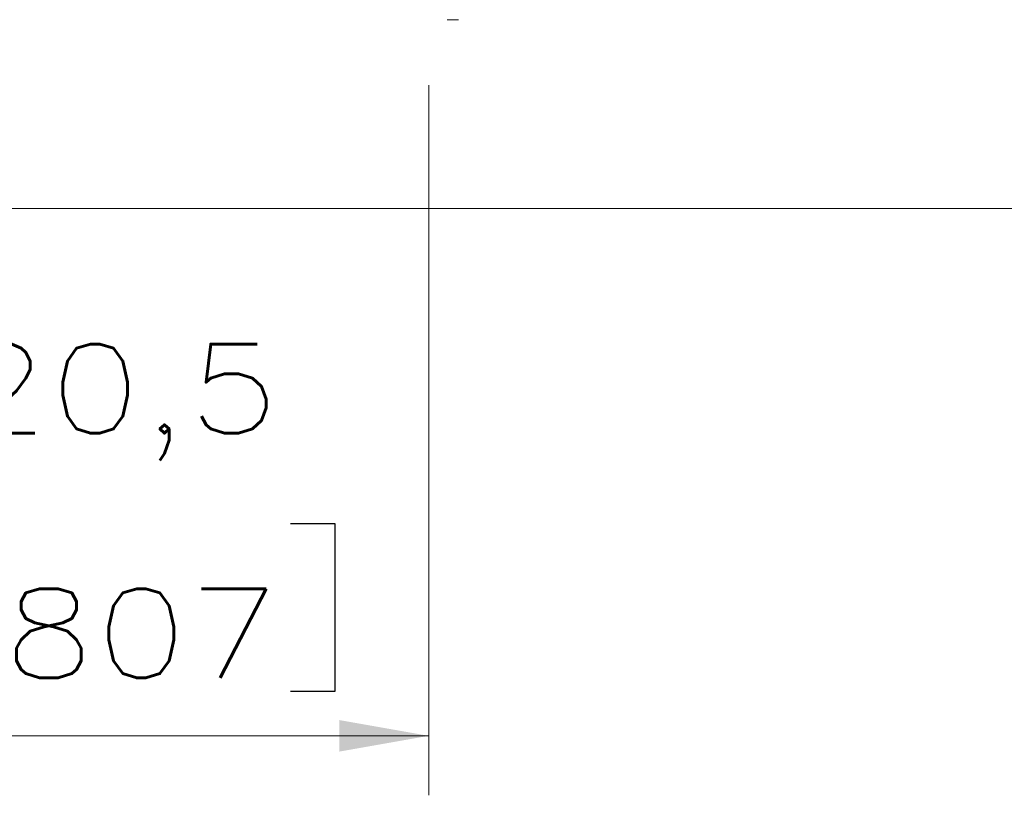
# Model space of a CAD drawing. Header units: millimetres. Extents: x 4 to 836, y 5 to 589.
# Tile 110 of 163: x 685 to 718, y 220 to 246. Entities that reach past the tile are written whole.
import ezdxf

# ---------------------------------------------------------------- set-up
doc = ezdxf.new("R2010")
doc.units = ezdxf.units.MM
doc.layers.add('1', color=7, linetype='Continuous', true_color=0xffffff)
doc.styles.add('ideas_simplex', font='simplex.shx')
doc.dimstyles.get("Standard").update_dxf_attribs({"dimtxt": 0.18, "dimasz": 0.18, "dimexe": 0.18, "dimexo": 0.0625, "dimgap": 0.09, "dimtad": 0, "dimtih": 1, "dimtoh": 1, "dimdec": 4, "dimzin": 0, "dimdsep": 46, "dimtxsty": 'Standard', "dimcen": 0.09, "dimadec": 0, "dimazin": 0, "dimtfac": 1, "dimtdec": 4, "dimtofl": 0, "dimtmove": 0, "dimatfit": 3, "dimfxl": 1, "dimtolj": 1, "dimtzin": 0, "dimarcsym": 0})

# ---------------------------------------------------------------- blocks, each defined once
blk = doc.blocks.new('_U9')
at = {"layer": '1', "color": 152, "lineweight": 13}
for p, q in [((678.641509, 244.604525), (678.641509, 219.82461)), ((699.141509, 243.704525), (699.141509, 219.82461))]:
    blk.add_line(p, q, dxfattribs=at)
at = {"layer": '1', "color": 87, "lineweight": 25}
for p, q in [((683.289009, 228.94961), (681.789009, 228.94961)), ((681.789009, 228.94961), (681.789009, 223.32461)), ((695.994009, 228.94961), (694.494009, 228.94961)), ((695.994009, 223.32461), (695.994009, 228.94961)), ((681.789009, 223.32461), (683.289009, 223.32461)), ((694.494009, 223.32461), (695.994009, 223.32461))]:
    blk.add_line(p, q, dxfattribs=at)
at = {"layer": '1', "color": 27, "lineweight": 13}
blk.add_line((678.641509, 221.82461), (699.141509, 221.82461), dxfattribs=at)
at = {"layer": '1', "color": 27, "lineweight": 18}
for points in [[(678.641509, 221.82461), (681.641507, 222.353591), (681.64151, 221.295629)], [(699.141509, 221.82461), (696.14151, 221.295629), (696.141507, 222.353591)]]:
    blk.add_solid(points, dxfattribs=at)
at = {"layer": '1', "color": 87, "linetype": 'Continuous', "lineweight": 25, "char_height": 3, "attachment_point": 7, "line_spacing_factor": 1.204819, "style": 'ideas_simplex'}
for s, insert in [('\\W1.2097;20,5', (683.260509, 231.08461)), ('\\W1.2097;.807', (683.260509, 223.77211))]:
    blk.add_mtext(s, dxfattribs=dict(at, insert=insert))

msp = doc.modelspace()

# ---------------------------------------------------------------- linework, layer by layer
at = {"layer": '1', "color": 251, "linetype": 'Continuous', "lineweight": 18}
msp.add_line((619.536, 239.555), (758.247, 239.555), dxfattribs=at)
at = {"layer": '1', "color": 163, "linetype": 'Continuous', "lineweight": 18}
msp.add_open_spline([(700.141, 245.905), (700.097, 245.905), (700.05, 245.905), (699.961, 245.905), (699.919, 245.905), (699.847, 245.905), (699.817, 245.905), (699.777, 245.905), (699.767, 245.905), (699.767, 245.905)], degree=3, knots=[0, 0, 0, 0, 0.250048, 0.250048, 0.500096, 0.500096, 0.750145, 0.750145, 1, 1, 1, 1], dxfattribs=at)

# ---------------------------------------------------------------- dimensions: what is measured, and where the dimension line sits
at = {"layer": '1', "color": 87, "linetype": 'Continuous', "lineweight": 25}
dim = msp.add_linear_dim(base=(699.142, 221.825), p1=(678.642, 247.105), p2=(699.142, 246.205), text='<>\\P[\\C87;{\\H1.00x;\\Fsimplex.shx;.807\\Fsimplex.shx;}\\C87; ]', dimstyle='Standard', override={"dimtxt": 3, "dimasz": 3, "dimexe": 2, "dimexo": 2.5, "dimgap": 1.5, "dimtad": 1, "dimtih": 1, "dimtoh": 0, "dimdec": 2, "dimlfac": 1, "dimzin": 8, "dimdsep": 44, "dimlunit": 2, "dimtxsty": 'ideas_simplex', "dimsah": 1, "dimse1": 0, "dimse2": 0, "dimsd1": 0, "dimsd2": 0, "dimclrd": 27, "dimclre": 152, "dimclrt": 87, "dimtol": 0, "dimtm": -0.1, "dimtfac": 0.5, "dimtdec": 2, "dimtofl": 1, "dimtmove": 0, "dimtzin": 8, "dimlwd": 13, "dimlwe": 13}, dxfattribs=at)
dim.commit()
dim.dimension.update_dxf_attribs({"geometry": '_U9', "text_midpoint": (688.892, 221.825), "dimtype": 160})

doc.saveas('drawing.dxf')
